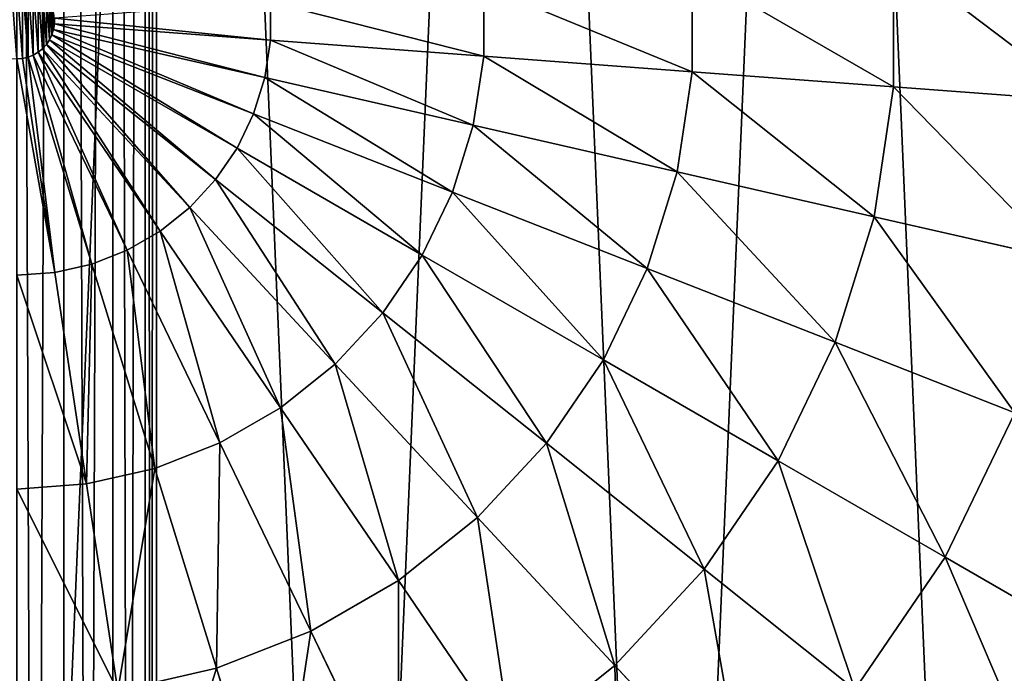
# Model space of a CAD drawing. Extents: x 80 to 596, y 77 to 1633.
# Tile 219 of 256: x 338 to 351, y 1091 to 1100. Entities that reach past the tile are written whole.
import ezdxf

# ---------------------------------------------------------------- set-up
doc = ezdxf.new("R2010")
doc.units = 0
doc.header["$LTSCALE"] = 25.4
doc.layers.get('0').update_dxf_attribs({"color": 13, "linetype": 'CONTINUOUS'})

# ---------------------------------------------------------------- blocks, each defined once
blk = doc.blocks.new('CADILLAC-III-8190-7988-799')
at = {"color": 18}
for p, q in [((0.83, 1166.978, 15.263), (0.83, 973.156, 9.878)), ((0.83, 1166.978, 15.263), (0.83, 973.156, 9.878)), ((0.83, 1166.888, 18.957), (0.83, 973.079, 13.572)), ((0.83, 1166.888, 18.957), (0.83, 973.079, 13.572)), ((1.479, 1166.967, 15.696), (1.479, 973.147, 10.311)), ((1.479, 1166.967, 15.696), (1.479, 973.147, 10.311)), ((1.479, 1166.899, 18.524), (1.479, 973.088, 13.139)), ((1.479, 1166.899, 18.524), (1.479, 973.088, 13.139)), ((1.912, 1166.952, 16.345), (1.912, 973.133, 10.96)), ((1.912, 1166.952, 16.345), (1.912, 973.133, 10.96)), ((1.912, 1166.914, 17.875), (1.912, 973.102, 12.49)), ((1.912, 1166.914, 17.875), (1.912, 973.102, 12.49)), ((2.064, 1166.933, 17.11), (2.064, 973.117, 11.725)), ((2.064, 1166.933, 17.11), (2.064, 973.117, 11.725)), ((11.874, 1100.667, 40.143), (11.874, 1098.918, 40.143)), ((11.874, 1100.667, 40.143), (11.874, 1098.918, 40.143)), ((9.193, 1100.466, 41.194), (9.193, 1099.119, 41.194)), ((9.193, 1100.466, 41.194), (9.193, 1099.119, 41.194)), ((6.418, 1100.258, 41.961), (6.418, 1099.327, 41.961)), ((6.418, 1100.258, 41.961), (6.418, 1099.327, 41.961)), ((3.578, 1100.045, 42.435), (3.578, 1099.54, 42.435)), ((3.578, 1100.045, 42.435), (3.578, 1099.54, 42.435)), ((0.704, 1099.755, 42.611), (0.693, 1099.681, 42.611)), ((0.704, 1099.755, 42.611), (0.693, 1099.681, 42.611)), ((0.704, 1099.83, 42.611), (0.704, 1099.755, 42.611)), ((0.704, 1099.83, 42.611), (0.704, 1099.755, 42.611)), ((3.578, 1099.54, 42.435), (0.704, 1099.755, 42.611)), ((3.578, 1099.54, 42.435), (0.704, 1099.755, 42.611)), ((0.693, 1099.681, 42.611), (0.671, 1099.609, 42.611)), ((0.693, 1099.681, 42.611), (0.671, 1099.609, 42.611)), ((3.502, 1099.04, 42.435), (0.693, 1099.681, 42.611)), ((3.502, 1099.04, 42.435), (0.693, 1099.681, 42.611)), ((0.638, 1099.542, 42.611), (0.596, 1099.48, 42.611)), ((0.638, 1099.542, 42.611), (0.596, 1099.48, 42.611)), ((0.671, 1099.609, 42.611), (0.638, 1099.542, 42.611)), ((0.671, 1099.609, 42.611), (0.638, 1099.542, 42.611)), ((3.134, 1098.101, 42.435), (0.638, 1099.542, 42.611)), ((3.134, 1098.101, 42.435), (0.638, 1099.542, 42.611)), ((3.353, 1098.556, 42.435), (0.671, 1099.609, 42.611)), ((3.353, 1098.556, 42.435), (0.671, 1099.609, 42.611)), ((3.502, 1099.04, 42.435), (3.578, 1099.54, 42.435)), ((3.502, 1099.04, 42.435), (3.578, 1099.54, 42.435)), ((6.418, 1099.327, 41.961), (3.578, 1099.54, 42.435)), ((6.418, 1099.327, 41.961), (3.578, 1099.54, 42.435)), ((0.486, 1099.378, 42.611), (0.421, 1099.34, 42.611)), ((0.486, 1099.378, 42.611), (0.421, 1099.34, 42.611)), ((0.545, 1099.425, 42.611), (0.486, 1099.378, 42.611)), ((0.545, 1099.425, 42.611), (0.486, 1099.378, 42.611)), ((0.486, 1099.378, 42.611), (2.11, 1096.997, 42.435)), ((0.486, 1099.378, 42.611), (2.11, 1096.997, 42.435)), ((0.596, 1099.48, 42.611), (0.545, 1099.425, 42.611)), ((0.596, 1099.48, 42.611), (0.545, 1099.425, 42.611)), ((2.505, 1097.312, 42.435), (0.545, 1099.425, 42.611)), ((2.505, 1097.312, 42.435), (0.545, 1099.425, 42.611)), ((2.849, 1097.683, 42.435), (0.596, 1099.48, 42.611)), ((2.849, 1097.683, 42.435), (0.596, 1099.48, 42.611)), ((0.278, 1099.296, 42.611), (0.204, 1099.291, 42.611)), ((0.278, 1099.296, 42.611), (0.204, 1099.291, 42.611)), ((0.352, 1099.313, 42.611), (0.278, 1099.296, 42.611)), ((0.352, 1099.313, 42.611), (0.278, 1099.296, 42.611)), ((0.708, 1096.447, 42.435), (0.278, 1099.296, 42.611)), ((0.708, 1096.447, 42.435), (0.278, 1099.296, 42.611)), ((0.421, 1099.34, 42.611), (0.352, 1099.313, 42.611)), ((0.421, 1099.34, 42.611), (0.352, 1099.313, 42.611)), ((1.201, 1096.559, 42.435), (0.352, 1099.313, 42.611)), ((1.201, 1096.559, 42.435), (0.352, 1099.313, 42.611)), ((1.672, 1096.744, 42.435), (0.421, 1099.34, 42.611)), ((1.672, 1096.744, 42.435), (0.421, 1099.34, 42.611)), ((6.279, 1098.406, 41.961), (6.418, 1099.327, 41.961)), ((6.279, 1098.406, 41.961), (6.418, 1099.327, 41.961)), ((9.193, 1099.119, 41.194), (6.418, 1099.327, 41.961)), ((9.193, 1099.119, 41.194), (6.418, 1099.327, 41.961)), ((8.992, 1097.787, 41.194), (9.193, 1099.119, 41.194)), ((8.992, 1097.787, 41.194), (9.193, 1099.119, 41.194)), ((11.874, 1098.918, 40.143), (9.193, 1099.119, 41.194)), ((11.874, 1098.918, 40.143), (9.193, 1099.119, 41.194)), ((3.353, 1098.556, 42.435), (3.502, 1099.04, 42.435)), ((3.353, 1098.556, 42.435), (3.502, 1099.04, 42.435)), ((6.279, 1098.406, 41.961), (3.502, 1099.04, 42.435)), ((6.279, 1098.406, 41.961), (3.502, 1099.04, 42.435)), ((11.614, 1097.188, 40.143), (11.874, 1098.918, 40.143)), ((11.614, 1097.188, 40.143), (11.874, 1098.918, 40.143)), ((14.432, 1098.726, 38.818), (11.874, 1098.918, 40.143)), ((14.432, 1098.726, 38.818), (11.874, 1098.918, 40.143)), ((3.134, 1098.101, 42.435), (3.353, 1098.556, 42.435)), ((3.134, 1098.101, 42.435), (3.353, 1098.556, 42.435)), ((6.004, 1097.516, 41.961), (3.353, 1098.556, 42.435)), ((6.004, 1097.516, 41.961), (3.353, 1098.556, 42.435)), ((6.004, 1097.516, 41.961), (6.279, 1098.406, 41.961)), ((6.004, 1097.516, 41.961), (6.279, 1098.406, 41.961)), ((8.992, 1097.787, 41.194), (6.279, 1098.406, 41.961)), ((8.992, 1097.787, 41.194), (6.279, 1098.406, 41.961)), ((2.849, 1097.683, 42.435), (3.134, 1098.101, 42.435)), ((2.849, 1097.683, 42.435), (3.134, 1098.101, 42.435)), ((5.6, 1096.677, 41.961), (3.134, 1098.101, 42.435)), ((5.6, 1096.677, 41.961), (3.134, 1098.101, 42.435)), ((8.595, 1096.499, 41.194), (8.992, 1097.787, 41.194)), ((8.595, 1096.499, 41.194), (8.992, 1097.787, 41.194)), ((11.614, 1097.188, 40.143), (8.992, 1097.787, 41.194)), ((11.614, 1097.188, 40.143), (8.992, 1097.787, 41.194)), ((2.505, 1097.312, 42.435), (2.849, 1097.683, 42.435)), ((2.505, 1097.312, 42.435), (2.849, 1097.683, 42.435)), ((5.076, 1095.907, 41.961), (2.849, 1097.683, 42.435)), ((5.076, 1095.907, 41.961), (2.849, 1097.683, 42.435)), ((5.6, 1096.677, 41.961), (6.004, 1097.516, 41.961)), ((5.6, 1096.677, 41.961), (6.004, 1097.516, 41.961)), ((8.595, 1096.499, 41.194), (6.004, 1097.516, 41.961)), ((8.595, 1096.499, 41.194), (6.004, 1097.516, 41.961)), ((2.11, 1096.997, 42.435), (2.505, 1097.312, 42.435)), ((2.11, 1096.997, 42.435), (2.505, 1097.312, 42.435)), ((4.442, 1095.225, 41.961), (2.505, 1097.312, 42.435)), ((4.442, 1095.225, 41.961), (2.505, 1097.312, 42.435)), ((11.098, 1095.517, 40.143), (11.614, 1097.188, 40.143)), ((11.098, 1095.517, 40.143), (11.614, 1097.188, 40.143)), ((14.115, 1096.617, 38.818), (11.614, 1097.188, 40.143)), ((14.115, 1096.617, 38.818), (11.614, 1097.188, 40.143)), ((2.11, 1096.997, 42.435), (1.672, 1096.744, 42.435)), ((2.11, 1096.997, 42.435), (1.672, 1096.744, 42.435)), ((2.11, 1096.997, 42.435), (3.714, 1094.644, 41.961)), ((2.11, 1096.997, 42.435), (3.714, 1094.644, 41.961)), ((1.201, 1096.559, 42.435), (1.672, 1096.744, 42.435)), ((1.201, 1096.559, 42.435), (1.672, 1096.744, 42.435)), ((2.907, 1094.178, 41.961), (1.672, 1096.744, 42.435)), ((2.907, 1094.178, 41.961), (1.672, 1096.744, 42.435)), ((5.076, 1095.907, 41.961), (5.6, 1096.677, 41.961)), ((5.076, 1095.907, 41.961), (5.6, 1096.677, 41.961)), ((8.011, 1095.285, 41.194), (5.6, 1096.677, 41.961)), ((8.011, 1095.285, 41.194), (5.6, 1096.677, 41.961)), ((0.708, 1096.447, 42.435), (1.201, 1096.559, 42.435)), ((0.708, 1096.447, 42.435), (1.201, 1096.559, 42.435)), ((2.04, 1093.838, 41.961), (1.201, 1096.559, 42.435)), ((2.04, 1093.838, 41.961), (1.201, 1096.559, 42.435)), ((8.011, 1095.285, 41.194), (8.595, 1096.499, 41.194)), ((8.011, 1095.285, 41.194), (8.595, 1096.499, 41.194)), ((11.098, 1095.517, 40.143), (8.595, 1096.499, 41.194)), ((11.098, 1095.517, 40.143), (8.595, 1096.499, 41.194)), ((0.204, 1096.409, 42.435), (0.708, 1096.447, 42.435)), ((0.204, 1096.409, 42.435), (0.708, 1096.447, 42.435)), ((1.132, 1093.631, 41.961), (0.708, 1096.447, 42.435)), ((1.132, 1093.631, 41.961), (0.708, 1096.447, 42.435)), ((4.442, 1095.225, 41.961), (5.076, 1095.907, 41.961)), ((4.442, 1095.225, 41.961), (5.076, 1095.907, 41.961)), ((7.252, 1094.172, 41.194), (5.076, 1095.907, 41.961)), ((7.252, 1094.172, 41.194), (5.076, 1095.907, 41.961)), ((10.339, 1093.941, 40.143), (11.098, 1095.517, 40.143)), ((10.339, 1093.941, 40.143), (11.098, 1095.517, 40.143)), ((13.486, 1094.58, 38.818), (11.098, 1095.517, 40.143)), ((13.486, 1094.58, 38.818), (11.098, 1095.517, 40.143)), ((4.442, 1095.225, 41.961), (3.714, 1094.644, 41.961)), ((4.442, 1095.225, 41.961), (3.714, 1094.644, 41.961)), ((4.442, 1095.225, 41.961), (6.335, 1093.184, 41.194)), ((4.442, 1095.225, 41.961), (6.335, 1093.184, 41.194)), ((7.252, 1094.172, 41.194), (8.011, 1095.285, 41.194)), ((7.252, 1094.172, 41.194), (8.011, 1095.285, 41.194)), ((10.339, 1093.941, 40.143), (8.011, 1095.285, 41.194)), ((10.339, 1093.941, 40.143), (8.011, 1095.285, 41.194)), ((3.714, 1094.644, 41.961), (2.907, 1094.178, 41.961)), ((3.714, 1094.644, 41.961), (2.907, 1094.178, 41.961)), ((3.714, 1094.644, 41.961), (5.282, 1092.344, 41.194)), ((3.714, 1094.644, 41.961), (5.282, 1092.344, 41.194)), ((12.561, 1092.658, 38.818), (13.486, 1094.58, 38.818)), ((12.561, 1092.658, 38.818), (13.486, 1094.58, 38.818)), ((2.04, 1093.838, 41.961), (2.907, 1094.178, 41.961)), ((2.04, 1093.838, 41.961), (2.907, 1094.178, 41.961)), ((4.115, 1091.671, 41.194), (2.907, 1094.178, 41.961)), ((4.115, 1091.671, 41.194), (2.907, 1094.178, 41.961)), ((7.252, 1094.172, 41.194), (6.335, 1093.184, 41.194)), ((7.252, 1094.172, 41.194), (6.335, 1093.184, 41.194)), ((7.252, 1094.172, 41.194), (9.354, 1092.495, 40.143)), ((7.252, 1094.172, 41.194), (9.354, 1092.495, 40.143)), ((10.339, 1093.941, 40.143), (9.354, 1092.495, 40.143)), ((10.339, 1093.941, 40.143), (9.354, 1092.495, 40.143)), ((10.339, 1093.941, 40.143), (12.561, 1092.658, 38.818)), ((10.339, 1093.941, 40.143), (12.561, 1092.658, 38.818)), ((1.132, 1093.631, 41.961), (2.04, 1093.838, 41.961)), ((1.132, 1093.631, 41.961), (2.04, 1093.838, 41.961)), ((2.861, 1091.178, 41.194), (2.04, 1093.838, 41.961)), ((2.861, 1091.178, 41.194), (2.04, 1093.838, 41.961)), ((0.204, 1093.561, 41.961), (1.132, 1093.631, 41.961)), ((0.204, 1093.561, 41.961), (1.132, 1093.631, 41.961)), ((1.547, 1090.878, 41.194), (1.132, 1093.631, 41.961)), ((1.547, 1090.878, 41.194), (1.132, 1093.631, 41.961)), ((6.335, 1093.184, 41.194), (5.282, 1092.344, 41.194)), ((6.335, 1093.184, 41.194), (5.282, 1092.344, 41.194)), ((6.335, 1093.184, 41.194), (8.164, 1091.213, 40.143)), ((6.335, 1093.184, 41.194), (8.164, 1091.213, 40.143)), ((11.359, 1090.896, 38.818), (12.561, 1092.658, 38.818)), ((11.359, 1090.896, 38.818), (12.561, 1092.658, 38.818)), ((13.7, 1089.987, 37.234), (12.561, 1092.658, 38.818)), ((13.7, 1089.987, 37.234), (12.561, 1092.658, 38.818)), ((14.651, 1091.451, 37.234), (12.561, 1092.658, 38.818)), ((14.651, 1091.451, 37.234), (12.561, 1092.658, 38.818)), ((9.354, 1092.495, 40.143), (8.164, 1091.213, 40.143)), ((9.354, 1092.495, 40.143), (8.164, 1091.213, 40.143)), ((9.354, 1092.495, 40.143), (11.359, 1090.896, 38.818)), ((9.354, 1092.495, 40.143), (11.359, 1090.896, 38.818)), ((5.282, 1092.344, 41.194), (4.115, 1091.671, 41.194)), ((5.282, 1092.344, 41.194), (4.115, 1091.671, 41.194)), ((5.282, 1092.344, 41.194), (6.796, 1090.123, 40.143)), ((5.282, 1092.344, 41.194), (6.796, 1090.123, 40.143)), ((2.861, 1091.178, 41.194), (4.115, 1091.671, 41.194)), ((2.861, 1091.178, 41.194), (4.115, 1091.671, 41.194)), ((5.282, 1089.248, 40.143), (4.115, 1091.671, 41.194)), ((5.282, 1089.248, 40.143), (4.115, 1091.671, 41.194)), ((1.547, 1090.878, 41.194), (2.861, 1091.178, 41.194)), ((1.547, 1090.878, 41.194), (2.861, 1091.178, 41.194)), ((3.653, 1088.609, 40.143), (2.861, 1091.178, 41.194)), ((3.653, 1088.609, 40.143), (2.861, 1091.178, 41.194)), ((8.164, 1091.213, 40.143), (6.796, 1090.123, 40.143)), ((8.164, 1091.213, 40.143), (6.796, 1090.123, 40.143)), ((8.164, 1091.213, 40.143), (9.909, 1089.333, 38.818)), ((8.164, 1091.213, 40.143), (9.909, 1089.333, 38.818))]:
    blk.add_line(p, q, dxfattribs=at)
mesh = blk.add_polyface(dxfattribs=at)
corners = [(0.83, 1166.978, 15.263), (0.064, 973.159, 9.725), (0.064, 1166.982, 15.11), (0.83, 973.156, 9.878)]
mesh.append_faces([[corners[k] for k in face] for face in [(0, 1, 2), (1, 0, 3)]], dxfattribs={"vtx0": -1, "color": 18})
mesh = blk.add_polyface(dxfattribs=at)
corners = [(0.83, 973.079, 13.572), (0.064, 1166.884, 19.109), (0.064, 973.076, 13.725), (0.83, 1166.888, 18.957)]
mesh.append_faces([[corners[k] for k in face] for face in [(0, 1, 2), (1, 0, 3)]], dxfattribs={"vtx0": -1, "color": 18})
mesh = blk.add_polyface(dxfattribs=at)
corners = [(1.479, 1166.967, 15.696), (0.83, 973.156, 9.878), (0.83, 1166.978, 15.263), (1.479, 973.147, 10.311)]
mesh.append_faces([[corners[k] for k in face] for face in [(0, 1, 2), (1, 0, 3)]], dxfattribs={"vtx0": -1, "color": 18})
mesh = blk.add_polyface(dxfattribs=at)
corners = [(1.479, 973.088, 13.139), (0.83, 1166.888, 18.957), (0.83, 973.079, 13.572), (1.479, 1166.899, 18.524)]
mesh.append_faces([[corners[k] for k in face] for face in [(0, 1, 2), (1, 0, 3)]], dxfattribs={"vtx0": -1, "color": 18})
mesh = blk.add_polyface(dxfattribs=at)
corners = [(1.479, 973.147, 10.311), (1.912, 1166.952, 16.345), (1.912, 973.133, 10.96), (1.479, 1166.967, 15.696)]
mesh.append_faces([[corners[k] for k in face] for face in [(0, 1, 2), (1, 0, 3)]], dxfattribs={"vtx0": -1, "color": 18})
mesh = blk.add_polyface(dxfattribs=at)
corners = [(1.912, 973.102, 12.49), (1.479, 1166.899, 18.524), (1.479, 973.088, 13.139), (1.912, 1166.914, 17.875)]
mesh.append_faces([[corners[k] for k in face] for face in [(0, 1, 2), (1, 0, 3)]], dxfattribs={"vtx0": -1, "color": 18})
mesh = blk.add_polyface(dxfattribs=at)
corners = [(1.912, 973.133, 10.96), (2.064, 1166.933, 17.11), (2.064, 973.117, 11.725), (1.912, 1166.952, 16.345)]
mesh.append_faces([[corners[k] for k in face] for face in [(0, 1, 2), (1, 0, 3)]], dxfattribs={"vtx0": -1, "color": 18})
mesh = blk.add_polyface(dxfattribs=at)
corners = [(2.064, 973.117, 11.725), (1.912, 1166.914, 17.875), (1.912, 973.102, 12.49), (2.064, 1166.933, 17.11)]
mesh.append_faces([[corners[k] for k in face] for face in [(0, 1, 2), (1, 0, 3)]], dxfattribs={"vtx0": -1, "color": 18})
mesh = blk.add_polyface(dxfattribs=at)
corners = [(-25.586, 1103.095, 7.111), (-25.213, 1094.315, 7.111), (-25.773, 1098.689, 7.111), (-24.657, 1107.406, 7.111), (-23.922, 1090.098, 7.111), (-23.012, 1111.498, 7.111), (-21.936, 1086.161, 7.111), (-20.7, 1115.253, 7.111), (-19.314, 1082.615, 7.111), (-17.787, 1118.563, 7.111), (-16.13, 1079.564, 7.111), (-14.356, 1121.334, 7.111), (-12.476, 1077.094, 7.111), (-10.506, 1123.484, 7.111), (-8.458, 1075.278, 7.111), (-6.348, 1124.954, 7.111), (-4.19, 1074.167, 7.111), (-2.001, 1125.699, 7.111), (0.204, 1073.793, 7.111), (0.204, 1125.793, 7.111), (2.409, 1125.699, 7.111), (4.598, 1074.167, 7.111), (6.755, 1124.954, 7.111), (8.865, 1075.278, 7.111), (10.913, 1123.484, 7.111), (12.884, 1077.094, 7.111), (14.763, 1121.334, 7.111), (16.537, 1079.564, 7.111), (18.194, 1118.563, 7.111), (19.721, 1082.615, 7.111), (21.108, 1115.253, 7.111), (22.343, 1086.161, 7.111), (23.42, 1111.498, 7.111), (24.329, 1090.098, 7.111), (25.064, 1107.406, 7.111), (25.62, 1094.315, 7.111), (25.993, 1103.095, 7.111), (26.18, 1098.689, 7.111)]
mesh.append_faces([[corners[k] for k in face] for face in [(0, 1, 2), (35, 36, 37)]], dxfattribs={"vtx0": -1, "color": 18})
mesh.append_faces([[corners[k] for k in face] for face in [(1, 3, 4), (4, 5, 6), (6, 7, 8), (8, 9, 10), (10, 11, 12), (12, 13, 14), (14, 15, 16), (16, 17, 18), (18, 20, 21), (21, 22, 23), (23, 24, 25), (25, 26, 27), (27, 28, 29), (29, 30, 31), (31, 32, 33), (33, 34, 35)]], dxfattribs={"vtx0": -1, "vtx1": -1, "color": 18})
mesh.append_faces([[corners[k] for k in face] for face in [(1, 0, 3), (4, 3, 5), (6, 5, 7), (8, 7, 9), (10, 9, 11), (12, 11, 13), (14, 13, 15), (16, 15, 17), (18, 17, 19), (18, 19, 20), (21, 20, 22), (23, 22, 24), (25, 24, 26), (27, 26, 28), (29, 28, 30), (31, 30, 32), (33, 32, 34), (35, 34, 36)]], dxfattribs={"vtx0": -1, "vtx2": -1, "color": 18})
mesh = blk.add_polyface(dxfattribs=at)
corners = [(-17.665, 1097.623, 31.611), (-17.665, 1101.962, 31.611), (-17.796, 1099.793, 31.611), (-17.273, 1095.485, 31.611), (-17.273, 1104.1, 31.611), (-17.201, 1097.963, 31.611), (-16.627, 1093.41, 31.611), (-16.44, 1094.385, 31.611), (-15.735, 1091.428, 31.611), (-14.952, 1091.043, 31.611), (-14.61, 1089.567, 31.611), (-12.801, 1088.083, 31.611), (-13.27, 1087.856, 31.611), (-11.733, 1086.319, 31.611), (-10.083, 1085.635, 31.611), (-10.022, 1084.979, 31.611), (-6.914, 1083.806, 31.611), (-8.161, 1083.854, 31.611), (-6.179, 1082.962, 31.611), (-3.435, 1082.675, 31.611), (-4.104, 1082.316, 31.611), (-1.966, 1081.924, 31.611), (0.204, 1082.293, 31.611), (0.204, 1081.793, 31.611), (2.373, 1081.924, 31.611), (3.842, 1082.675, 31.611), (4.511, 1082.316, 31.611), (7.321, 1083.806, 31.611), (6.586, 1082.962, 31.611), (8.569, 1083.854, 31.611), (10.49, 1085.635, 31.611), (10.429, 1084.979, 31.611), (12.14, 1086.319, 31.611), (13.209, 1088.083, 31.611), (13.677, 1087.856, 31.611), (15.359, 1091.043, 31.611), (15.017, 1089.567, 31.611), (16.142, 1091.428, 31.611), (16.847, 1094.385, 31.611), (17.034, 1093.41, 31.611), (17.608, 1097.963, 31.611), (17.681, 1095.485, 31.611), (17.608, 1101.622, 31.611), (-17.201, 1101.622, 31.611), (-16.627, 1106.175, 31.611), (-16.44, 1105.2, 31.611), (-15.735, 1108.158, 31.611), (-14.952, 1108.543, 31.611), (-14.61, 1110.018, 31.611), (-12.801, 1111.502, 31.611), (-13.27, 1111.729, 31.611), (-11.733, 1113.266, 31.611), (-10.083, 1113.95, 31.611), (-10.022, 1114.606, 31.611), (-6.914, 1115.78, 31.611), (-8.161, 1115.731, 31.611), (-6.179, 1116.623, 31.611), (-3.435, 1116.91, 31.611), (-4.104, 1117.27, 31.611), (-1.966, 1117.661, 31.611), (0.204, 1117.293, 31.611), (0.204, 1117.793, 31.611), (3.842, 1116.91, 31.611), (2.373, 1117.661, 31.611), (4.511, 1117.27, 31.611), (7.321, 1115.78, 31.611), (6.586, 1116.623, 31.611), (8.569, 1115.731, 31.611), (10.49, 1113.95, 31.611), (10.429, 1114.606, 31.611), (12.14, 1113.266, 31.611), (13.209, 1111.502, 31.611), (13.677, 1111.729, 31.611), (15.359, 1108.543, 31.611), (15.017, 1110.018, 31.611), (16.142, 1108.158, 31.611), (16.847, 1105.2, 31.611), (17.034, 1106.175, 31.611), (17.681, 1104.1, 31.611), (18.072, 1097.623, 31.611), (18.072, 1101.962, 31.611), (18.204, 1099.793, 31.611)]
mesh.append_faces([[corners[k] for k in face] for face in [(0, 1, 2), (80, 79, 81)]], dxfattribs={"vtx0": -1, "color": 18})
mesh.append_faces([[corners[k] for k in face] for face in [(1, 3, 4), (5, 6, 7), (7, 8, 9), (9, 10, 11), (11, 13, 14), (14, 15, 16), (16, 18, 19), (19, 21, 22), (22, 24, 25), (25, 26, 27), (27, 29, 30), (30, 32, 33), (33, 34, 35), (35, 37, 38), (38, 39, 40), (40, 41, 42), (4, 43, 44), (43, 4, 5), (44, 45, 46), (46, 47, 48), (48, 49, 50), (50, 49, 51), (51, 52, 53), (53, 54, 55), (55, 54, 56), (56, 57, 58), (58, 57, 59), (59, 60, 61), (61, 62, 63), (63, 62, 64), (64, 65, 66), (66, 65, 67), (67, 68, 69), (69, 68, 70), (70, 71, 72), (72, 73, 74), (74, 73, 75), (75, 76, 77), (77, 42, 78), (78, 79, 80)]], dxfattribs={"vtx0": -1, "vtx1": -1, "color": 18})
mesh.append_faces([[corners[k] for k in face] for face in [(4, 3, 5), (78, 42, 41)]], dxfattribs={"vtx0": -1, "vtx1": -1, "vtx2": -1, "color": 18})
mesh.append_faces([[corners[k] for k in face] for face in [(1, 0, 3), (5, 3, 6), (7, 6, 8), (9, 8, 10), (11, 10, 12), (11, 12, 13), (14, 13, 15), (16, 15, 17), (16, 17, 18), (19, 18, 20), (19, 20, 21), (22, 21, 23), (22, 23, 24), (25, 24, 26), (27, 26, 28), (27, 28, 29), (30, 29, 31), (30, 31, 32), (33, 32, 34), (35, 34, 36), (35, 36, 37), (38, 37, 39), (40, 39, 41), (44, 43, 45), (46, 45, 47), (48, 47, 49), (51, 49, 52), (53, 52, 54), (56, 54, 57), (59, 57, 60), (61, 60, 62), (64, 62, 65), (67, 65, 68), (70, 68, 71), (72, 71, 73), (75, 73, 76), (77, 76, 42), (78, 41, 79)]], dxfattribs={"vtx0": -1, "vtx2": -1, "color": 18})
mesh = blk.add_polyface(dxfattribs=at)
corners = [(14.432, 1098.726, 38.818), (11.874, 1100.667, 40.143), (11.874, 1098.918, 40.143), (14.432, 1100.859, 38.818)]
mesh.append_faces([[corners[k] for k in face] for face in [(0, 1, 2), (1, 0, 3)]], dxfattribs={"vtx0": -1, "color": 18})
mesh = blk.add_polyface(dxfattribs=at)
corners = [(11.874, 1098.918, 40.143), (9.193, 1100.466, 41.194), (9.193, 1099.119, 41.194), (11.874, 1100.667, 40.143)]
mesh.append_faces([[corners[k] for k in face] for face in [(0, 1, 2), (1, 0, 3)]], dxfattribs={"vtx0": -1, "color": 18})
mesh = blk.add_polyface(dxfattribs=at)
corners = [(9.193, 1099.119, 41.194), (6.418, 1100.258, 41.961), (6.418, 1099.327, 41.961), (9.193, 1100.466, 41.194)]
mesh.append_faces([[corners[k] for k in face] for face in [(0, 1, 2), (1, 0, 3)]], dxfattribs={"vtx0": -1, "color": 18})
mesh = blk.add_polyface(dxfattribs=at)
corners = [(-0.286, 1099.681, 42.611), (-0.297, 1099.83, 42.611), (-0.297, 1099.755, 42.611), (-0.286, 1099.904, 42.611), (-0.264, 1099.609, 42.611), (-0.264, 1099.976, 42.611), (-0.231, 1099.542, 42.611), (-0.231, 1100.043, 42.611), (-0.189, 1099.48, 42.611), (-0.189, 1100.105, 42.611), (-0.138, 1099.425, 42.611), (-0.138, 1100.161, 42.611), (-0.079, 1099.378, 42.611), (-0.079, 1100.207, 42.611), (-0.014, 1099.34, 42.611), (-0.014, 1100.245, 42.611), (0.056, 1099.313, 42.611), (0.056, 1100.272, 42.611), (0.129, 1099.296, 42.611), (0.129, 1100.289, 42.611), (0.204, 1099.291, 42.611), (0.204, 1100.294, 42.611), (0.278, 1099.296, 42.611), (0.278, 1100.289, 42.611), (0.352, 1099.313, 42.611), (0.352, 1100.272, 42.611), (0.421, 1099.34, 42.611), (0.421, 1100.245, 42.611), (0.486, 1099.378, 42.611), (0.486, 1100.207, 42.611), (0.545, 1099.425, 42.611), (0.545, 1100.161, 42.611), (0.596, 1099.48, 42.611), (0.596, 1100.105, 42.611), (0.638, 1099.542, 42.611), (0.638, 1100.043, 42.611), (0.671, 1099.609, 42.611), (0.671, 1099.976, 42.611), (0.693, 1099.681, 42.611), (0.693, 1099.904, 42.611), (0.704, 1099.755, 42.611), (0.704, 1099.83, 42.611)]
mesh.append_faces([[corners[k] for k in face] for face in [(0, 1, 2), (39, 40, 41)]], dxfattribs={"vtx0": -1, "color": 18})
mesh.append_faces([[corners[k] for k in face] for face in [(1, 0, 3), (3, 4, 5), (5, 6, 7), (7, 8, 9), (9, 10, 11), (11, 12, 13), (13, 14, 15), (15, 16, 17), (17, 18, 19), (19, 20, 21), (21, 22, 23), (23, 24, 25), (25, 26, 27), (27, 28, 29), (29, 30, 31), (31, 32, 33), (33, 34, 35), (35, 36, 37), (37, 38, 39)]], dxfattribs={"vtx0": -1, "vtx1": -1, "color": 18})
mesh.append_faces([[corners[k] for k in face] for face in [(3, 0, 4), (5, 4, 6), (7, 6, 8), (9, 8, 10), (11, 10, 12), (13, 12, 14), (15, 14, 16), (17, 16, 18), (19, 18, 20), (21, 20, 22), (23, 22, 24), (25, 24, 26), (27, 26, 28), (29, 28, 30), (31, 30, 32), (33, 32, 34), (35, 34, 36), (37, 36, 38), (39, 38, 40)]], dxfattribs={"vtx0": -1, "vtx2": -1, "color": 18})
mesh = blk.add_polyface(dxfattribs=at)
corners = [(6.418, 1099.327, 41.961), (3.578, 1100.045, 42.435), (3.578, 1099.54, 42.435), (6.418, 1100.258, 41.961)]
mesh.append_faces([[corners[k] for k in face] for face in [(0, 1, 2), (1, 0, 3)]], dxfattribs={"vtx0": -1, "color": 18})
mesh = blk.add_polyface(dxfattribs=at)
corners = [(3.578, 1099.54, 42.435), (0.704, 1099.83, 42.611), (0.704, 1099.755, 42.611), (3.578, 1100.045, 42.435)]
mesh.append_faces([[corners[k] for k in face] for face in [(0, 1, 2), (1, 0, 3)]], dxfattribs={"vtx0": -1, "color": 18})
mesh = blk.add_polyface(dxfattribs=at)
corners = [(3.502, 1099.04, 42.435), (0.704, 1099.755, 42.611), (0.693, 1099.681, 42.611), (3.578, 1099.54, 42.435)]
mesh.append_faces([[corners[k] for k in face] for face in [(0, 1, 2), (1, 0, 3)]], dxfattribs={"vtx0": -1, "color": 18})
mesh = blk.add_polyface(dxfattribs=at)
corners = [(3.353, 1098.556, 42.435), (0.693, 1099.681, 42.611), (0.671, 1099.609, 42.611), (3.502, 1099.04, 42.435)]
mesh.append_faces([[corners[k] for k in face] for face in [(0, 1, 2), (1, 0, 3)]], dxfattribs={"vtx0": -1, "color": 18})
mesh = blk.add_polyface(dxfattribs=at)
corners = [(2.849, 1097.683, 42.435), (0.638, 1099.542, 42.611), (0.596, 1099.48, 42.611), (3.134, 1098.101, 42.435)]
mesh.append_faces([[corners[k] for k in face] for face in [(0, 1, 2), (1, 0, 3)]], dxfattribs={"vtx0": -1, "color": 18})
mesh = blk.add_polyface(dxfattribs=at)
corners = [(3.134, 1098.101, 42.435), (0.671, 1099.609, 42.611), (0.638, 1099.542, 42.611), (3.353, 1098.556, 42.435)]
mesh.append_faces([[corners[k] for k in face] for face in [(0, 1, 2), (1, 0, 3)]], dxfattribs={"vtx0": -1, "color": 18})
mesh = blk.add_polyface(dxfattribs=at)
corners = [(6.279, 1098.406, 41.961), (3.578, 1099.54, 42.435), (3.502, 1099.04, 42.435), (6.418, 1099.327, 41.961)]
mesh.append_faces([[corners[k] for k in face] for face in [(0, 1, 2), (1, 0, 3)]], dxfattribs={"vtx0": -1, "color": 18})
mesh = blk.add_polyface(dxfattribs=at)
corners = [(1.672, 1096.744, 42.435), (0.486, 1099.378, 42.611), (0.421, 1099.34, 42.611), (2.11, 1096.997, 42.435)]
mesh.append_faces([[corners[k] for k in face] for face in [(0, 1, 2), (1, 0, 3)]], dxfattribs={"vtx0": -1, "color": 18})
mesh = blk.add_polyface(dxfattribs=at)
corners = [(2.11, 1096.997, 42.435), (0.545, 1099.425, 42.611), (0.486, 1099.378, 42.611), (2.505, 1097.312, 42.435)]
mesh.append_faces([[corners[k] for k in face] for face in [(0, 1, 2), (1, 0, 3)]], dxfattribs={"vtx0": -1, "color": 18})
mesh = blk.add_polyface(dxfattribs=at)
corners = [(2.505, 1097.312, 42.435), (0.596, 1099.48, 42.611), (0.545, 1099.425, 42.611), (2.849, 1097.683, 42.435)]
mesh.append_faces([[corners[k] for k in face] for face in [(0, 1, 2), (1, 0, 3)]], dxfattribs={"vtx0": -1, "color": 18})
mesh = blk.add_polyface(dxfattribs=at)
corners = [(0.708, 1096.447, 42.435), (0.204, 1099.291, 42.611), (0.204, 1096.409, 42.435), (0.278, 1099.296, 42.611)]
mesh.append_faces([[corners[k] for k in face] for face in [(0, 1, 2), (1, 0, 3)]], dxfattribs={"vtx0": -1, "color": 18})
mesh = blk.add_polyface(dxfattribs=at)
corners = [(0.708, 1096.447, 42.435), (0.352, 1099.313, 42.611), (0.278, 1099.296, 42.611), (1.201, 1096.559, 42.435)]
mesh.append_faces([[corners[k] for k in face] for face in [(0, 1, 2), (1, 0, 3)]], dxfattribs={"vtx0": -1, "color": 18})
mesh = blk.add_polyface(dxfattribs=at)
corners = [(1.201, 1096.559, 42.435), (0.421, 1099.34, 42.611), (0.352, 1099.313, 42.611), (1.672, 1096.744, 42.435)]
mesh.append_faces([[corners[k] for k in face] for face in [(0, 1, 2), (1, 0, 3)]], dxfattribs={"vtx0": -1, "color": 18})
mesh = blk.add_polyface(dxfattribs=at)
corners = [(8.992, 1097.787, 41.194), (6.418, 1099.327, 41.961), (6.279, 1098.406, 41.961), (9.193, 1099.119, 41.194)]
mesh.append_faces([[corners[k] for k in face] for face in [(0, 1, 2), (1, 0, 3)]], dxfattribs={"vtx0": -1, "color": 18})
mesh = blk.add_polyface(dxfattribs=at)
corners = [(11.614, 1097.188, 40.143), (9.193, 1099.119, 41.194), (8.992, 1097.787, 41.194), (11.874, 1098.918, 40.143)]
mesh.append_faces([[corners[k] for k in face] for face in [(0, 1, 2), (1, 0, 3)]], dxfattribs={"vtx0": -1, "color": 18})
mesh = blk.add_polyface(dxfattribs=at)
corners = [(6.004, 1097.516, 41.961), (3.502, 1099.04, 42.435), (3.353, 1098.556, 42.435), (6.279, 1098.406, 41.961)]
mesh.append_faces([[corners[k] for k in face] for face in [(0, 1, 2), (1, 0, 3)]], dxfattribs={"vtx0": -1, "color": 18})
mesh = blk.add_polyface(dxfattribs=at)
corners = [(14.115, 1096.617, 38.818), (11.874, 1098.918, 40.143), (11.614, 1097.188, 40.143), (14.432, 1098.726, 38.818)]
mesh.append_faces([[corners[k] for k in face] for face in [(0, 1, 2), (1, 0, 3)]], dxfattribs={"vtx0": -1, "color": 18})
mesh = blk.add_polyface(dxfattribs=at)
corners = [(5.6, 1096.677, 41.961), (3.353, 1098.556, 42.435), (3.134, 1098.101, 42.435), (6.004, 1097.516, 41.961)]
mesh.append_faces([[corners[k] for k in face] for face in [(0, 1, 2), (1, 0, 3)]], dxfattribs={"vtx0": -1, "color": 18})
mesh = blk.add_polyface(dxfattribs=at)
corners = [(8.595, 1096.499, 41.194), (6.279, 1098.406, 41.961), (6.004, 1097.516, 41.961), (8.992, 1097.787, 41.194)]
mesh.append_faces([[corners[k] for k in face] for face in [(0, 1, 2), (1, 0, 3)]], dxfattribs={"vtx0": -1, "color": 18})
mesh = blk.add_polyface(dxfattribs=at)
corners = [(5.076, 1095.907, 41.961), (3.134, 1098.101, 42.435), (2.849, 1097.683, 42.435), (5.6, 1096.677, 41.961)]
mesh.append_faces([[corners[k] for k in face] for face in [(0, 1, 2), (1, 0, 3)]], dxfattribs={"vtx0": -1, "color": 18})
mesh = blk.add_polyface(dxfattribs=at)
corners = [(11.098, 1095.517, 40.143), (8.992, 1097.787, 41.194), (8.595, 1096.499, 41.194), (11.614, 1097.188, 40.143)]
mesh.append_faces([[corners[k] for k in face] for face in [(0, 1, 2), (1, 0, 3)]], dxfattribs={"vtx0": -1, "color": 18})
mesh = blk.add_polyface(dxfattribs=at)
corners = [(4.442, 1095.225, 41.961), (2.849, 1097.683, 42.435), (2.505, 1097.312, 42.435), (5.076, 1095.907, 41.961)]
mesh.append_faces([[corners[k] for k in face] for face in [(0, 1, 2), (1, 0, 3)]], dxfattribs={"vtx0": -1, "color": 18})
mesh = blk.add_polyface(dxfattribs=at)
corners = [(8.011, 1095.285, 41.194), (6.004, 1097.516, 41.961), (5.6, 1096.677, 41.961), (8.595, 1096.499, 41.194)]
mesh.append_faces([[corners[k] for k in face] for face in [(0, 1, 2), (1, 0, 3)]], dxfattribs={"vtx0": -1, "color": 18})
mesh = blk.add_polyface(dxfattribs=at)
corners = [(3.714, 1094.644, 41.961), (2.505, 1097.312, 42.435), (2.11, 1096.997, 42.435), (4.442, 1095.225, 41.961)]
mesh.append_faces([[corners[k] for k in face] for face in [(0, 1, 2), (1, 0, 3)]], dxfattribs={"vtx0": -1, "color": 18})
mesh = blk.add_polyface(dxfattribs=at)
corners = [(13.486, 1094.58, 38.818), (11.614, 1097.188, 40.143), (11.098, 1095.517, 40.143), (14.115, 1096.617, 38.818)]
mesh.append_faces([[corners[k] for k in face] for face in [(0, 1, 2), (1, 0, 3)]], dxfattribs={"vtx0": -1, "color": 18})
mesh = blk.add_polyface(dxfattribs=at)
corners = [(2.907, 1094.178, 41.961), (2.11, 1096.997, 42.435), (1.672, 1096.744, 42.435), (3.714, 1094.644, 41.961)]
mesh.append_faces([[corners[k] for k in face] for face in [(0, 1, 2), (1, 0, 3)]], dxfattribs={"vtx0": -1, "color": 18})
mesh = blk.add_polyface(dxfattribs=at)
corners = [(2.04, 1093.838, 41.961), (1.672, 1096.744, 42.435), (1.201, 1096.559, 42.435), (2.907, 1094.178, 41.961)]
mesh.append_faces([[corners[k] for k in face] for face in [(0, 1, 2), (1, 0, 3)]], dxfattribs={"vtx0": -1, "color": 18})
mesh = blk.add_polyface(dxfattribs=at)
corners = [(7.252, 1094.172, 41.194), (5.6, 1096.677, 41.961), (5.076, 1095.907, 41.961), (8.011, 1095.285, 41.194)]
mesh.append_faces([[corners[k] for k in face] for face in [(0, 1, 2), (1, 0, 3)]], dxfattribs={"vtx0": -1, "color": 18})
mesh = blk.add_polyface(dxfattribs=at)
corners = [(1.132, 1093.631, 41.961), (1.201, 1096.559, 42.435), (0.708, 1096.447, 42.435), (2.04, 1093.838, 41.961)]
mesh.append_faces([[corners[k] for k in face] for face in [(0, 1, 2), (1, 0, 3)]], dxfattribs={"vtx0": -1, "color": 18})
mesh = blk.add_polyface(dxfattribs=at)
corners = [(10.339, 1093.941, 40.143), (8.595, 1096.499, 41.194), (8.011, 1095.285, 41.194), (11.098, 1095.517, 40.143)]
mesh.append_faces([[corners[k] for k in face] for face in [(0, 1, 2), (1, 0, 3)]], dxfattribs={"vtx0": -1, "color": 18})
mesh = blk.add_polyface(dxfattribs=at)
corners = [(1.132, 1093.631, 41.961), (0.204, 1096.409, 42.435), (0.204, 1093.561, 41.961), (0.708, 1096.447, 42.435)]
mesh.append_faces([[corners[k] for k in face] for face in [(0, 1, 2), (1, 0, 3)]], dxfattribs={"vtx0": -1, "color": 18})
mesh = blk.add_polyface(dxfattribs=at)
corners = [(6.335, 1093.184, 41.194), (5.076, 1095.907, 41.961), (4.442, 1095.225, 41.961), (7.252, 1094.172, 41.194)]
mesh.append_faces([[corners[k] for k in face] for face in [(0, 1, 2), (1, 0, 3)]], dxfattribs={"vtx0": -1, "color": 18})
mesh = blk.add_polyface(dxfattribs=at)
corners = [(12.561, 1092.658, 38.818), (11.098, 1095.517, 40.143), (10.339, 1093.941, 40.143), (13.486, 1094.58, 38.818)]
mesh.append_faces([[corners[k] for k in face] for face in [(0, 1, 2), (1, 0, 3)]], dxfattribs={"vtx0": -1, "color": 18})
mesh = blk.add_polyface(dxfattribs=at)
corners = [(5.282, 1092.344, 41.194), (4.442, 1095.225, 41.961), (3.714, 1094.644, 41.961), (6.335, 1093.184, 41.194)]
mesh.append_faces([[corners[k] for k in face] for face in [(0, 1, 2), (1, 0, 3)]], dxfattribs={"vtx0": -1, "color": 18})
mesh = blk.add_polyface(dxfattribs=at)
corners = [(9.354, 1092.495, 40.143), (8.011, 1095.285, 41.194), (7.252, 1094.172, 41.194), (10.339, 1093.941, 40.143)]
mesh.append_faces([[corners[k] for k in face] for face in [(0, 1, 2), (1, 0, 3)]], dxfattribs={"vtx0": -1, "color": 18})
mesh = blk.add_polyface(dxfattribs=at)
corners = [(4.115, 1091.671, 41.194), (3.714, 1094.644, 41.961), (2.907, 1094.178, 41.961), (5.282, 1092.344, 41.194)]
mesh.append_faces([[corners[k] for k in face] for face in [(0, 1, 2), (1, 0, 3)]], dxfattribs={"vtx0": -1, "color": 18})
mesh = blk.add_polyface(dxfattribs=at)
corners = [(14.651, 1091.451, 37.234), (13.486, 1094.58, 38.818), (12.561, 1092.658, 38.818)]
mesh.append_faces([[corners[k] for k in face] for face in [(0, 1, 2)]], dxfattribs={"color": 18})
mesh = blk.add_polyface(dxfattribs=at)
corners = [(2.861, 1091.178, 41.194), (2.907, 1094.178, 41.961), (2.04, 1093.838, 41.961), (4.115, 1091.671, 41.194)]
mesh.append_faces([[corners[k] for k in face] for face in [(0, 1, 2), (1, 0, 3)]], dxfattribs={"vtx0": -1, "color": 18})
mesh = blk.add_polyface(dxfattribs=at)
corners = [(8.164, 1091.213, 40.143), (7.252, 1094.172, 41.194), (6.335, 1093.184, 41.194), (9.354, 1092.495, 40.143)]
mesh.append_faces([[corners[k] for k in face] for face in [(0, 1, 2), (1, 0, 3)]], dxfattribs={"vtx0": -1, "color": 18})
mesh = blk.add_polyface(dxfattribs=at)
corners = [(11.359, 1090.896, 38.818), (10.339, 1093.941, 40.143), (9.354, 1092.495, 40.143), (12.561, 1092.658, 38.818)]
mesh.append_faces([[corners[k] for k in face] for face in [(0, 1, 2), (1, 0, 3)]], dxfattribs={"vtx0": -1, "color": 18})
mesh = blk.add_polyface(dxfattribs=at)
corners = [(1.547, 1090.878, 41.194), (2.04, 1093.838, 41.961), (1.132, 1093.631, 41.961), (2.861, 1091.178, 41.194)]
mesh.append_faces([[corners[k] for k in face] for face in [(0, 1, 2), (1, 0, 3)]], dxfattribs={"vtx0": -1, "color": 18})
mesh = blk.add_polyface(dxfattribs=at)
corners = [(1.547, 1090.878, 41.194), (0.204, 1093.561, 41.961), (0.204, 1090.778, 41.194), (1.132, 1093.631, 41.961)]
mesh.append_faces([[corners[k] for k in face] for face in [(0, 1, 2), (1, 0, 3)]], dxfattribs={"vtx0": -1, "color": 18})
mesh = blk.add_polyface(dxfattribs=at)
corners = [(6.796, 1090.123, 40.143), (6.335, 1093.184, 41.194), (5.282, 1092.344, 41.194), (8.164, 1091.213, 40.143)]
mesh.append_faces([[corners[k] for k in face] for face in [(0, 1, 2), (1, 0, 3)]], dxfattribs={"vtx0": -1, "color": 18})
mesh = blk.add_polyface(dxfattribs=at)
corners = [(13.7, 1089.987, 37.234), (12.561, 1092.658, 38.818), (11.359, 1090.896, 38.818)]
mesh.append_faces([[corners[k] for k in face] for face in [(0, 1, 2)]], dxfattribs={"color": 18})
mesh = blk.add_polyface(dxfattribs=at)
corners = [(14.651, 1091.451, 37.234), (12.561, 1092.658, 38.818), (13.7, 1089.987, 37.234)]
mesh.append_faces([[corners[k] for k in face] for face in [(0, 1, 2)]], dxfattribs={"color": 18})
mesh = blk.add_polyface(dxfattribs=at)
corners = [(9.909, 1089.333, 38.818), (9.354, 1092.495, 40.143), (8.164, 1091.213, 40.143), (11.359, 1090.896, 38.818)]
mesh.append_faces([[corners[k] for k in face] for face in [(0, 1, 2), (1, 0, 3)]], dxfattribs={"vtx0": -1, "color": 18})
mesh = blk.add_polyface(dxfattribs=at)
corners = [(5.282, 1089.248, 40.143), (5.282, 1092.344, 41.194), (4.115, 1091.671, 41.194), (6.796, 1090.123, 40.143)]
mesh.append_faces([[corners[k] for k in face] for face in [(0, 1, 2), (1, 0, 3)]], dxfattribs={"vtx0": -1, "color": 18})
mesh = blk.add_polyface(dxfattribs=at)
corners = [(3.653, 1088.609, 40.143), (4.115, 1091.671, 41.194), (2.861, 1091.178, 41.194), (5.282, 1089.248, 40.143)]
mesh.append_faces([[corners[k] for k in face] for face in [(0, 1, 2), (1, 0, 3)]], dxfattribs={"vtx0": -1, "color": 18})
mesh = blk.add_polyface(dxfattribs=at)
corners = [(1.948, 1088.22, 40.143), (2.861, 1091.178, 41.194), (1.547, 1090.878, 41.194), (3.653, 1088.609, 40.143)]
mesh.append_faces([[corners[k] for k in face] for face in [(0, 1, 2), (1, 0, 3)]], dxfattribs={"vtx0": -1, "color": 18})
mesh = blk.add_polyface(dxfattribs=at)
corners = [(8.241, 1088.003, 38.818), (8.164, 1091.213, 40.143), (6.796, 1090.123, 40.143), (9.909, 1089.333, 38.818)]
mesh.append_faces([[corners[k] for k in face] for face in [(0, 1, 2), (1, 0, 3)]], dxfattribs={"vtx0": -1, "color": 18})
blk = doc.blocks.new('GRUPUJ_1')
at = {"color": 0}
blk.add_blockref('CADILLAC-III-8190-7988-799', (258.066, -77.491, -7.111), dxfattribs=at)

msp = doc.modelspace()

# ---------------------------------------------------------------- block references
at = {"color": 0}
msp.add_blockref('GRUPUJ_1', (79.834, 77.491, -7.989), dxfattribs=at)

doc.saveas('drawing.dxf')
